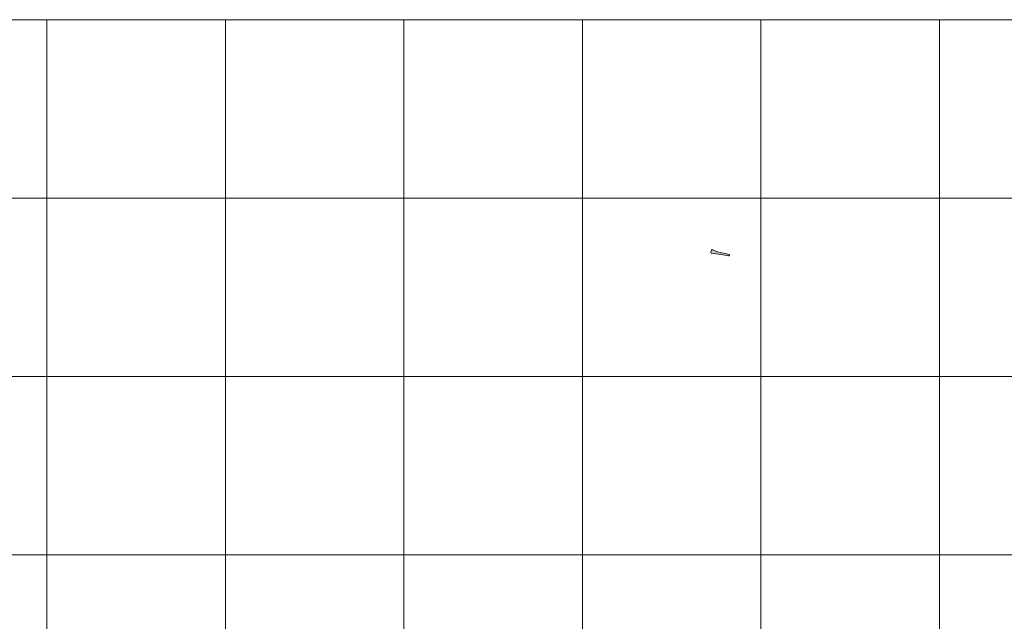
# Model space of a CAD drawing. Header units: metres. Extents: x 191568 to 204791, y 316774 to 325272.
# Tile 79 of 93: x 200030 to 200581, y 320188 to 320526. Entities that reach past the tile are written whole.
import ezdxf

# ---------------------------------------------------------------- set-up
doc = ezdxf.new("R2010")
doc.units = ezdxf.units.M
doc.layers.add('0-MEETLOCATIES-100x100m', color=1, linetype='Continuous', lineweight=13)
doc.layers.add('Gekoppeld_blokhaag', color=7, linetype='Continuous', lineweight=0)

# ---------------------------------------------------------------- blocks, each defined once
blk = doc.blocks.new('*U13')
at = {"layer": '0-MEETLOCATIES-100x100m'}
blk.add_lwpolyline([(-50, 50), (50, 50), (50, -50), (-50, -50)], close=True, dxfattribs=at)
blk = doc.blocks.new('*U14')
at = {"layer": '0-MEETLOCATIES-100x100m', "color": 0, "linetype": 'ByBlock', "lineweight": -2, "transparency": 16777216}
for p in [(1800, 2800), (1900, 2800), (2000, 2800), (2100, 2800), (2200, 2800), (2300, 2800), (2400, 2800), (1800, 2700), (1900, 2700), (2000, 2700), (2100, 2700), (2200, 2700), (2300, 2700), (2400, 2700), (1800, 2600), (1900, 2600), (2000, 2600), (2100, 2600), (2200, 2600), (2300, 2600), (2400, 2600), (1800, 2500), (1900, 2500), (2000, 2500), (2100, 2500), (2200, 2500), (2300, 2500), (2400, 2500)]:
    blk.add_blockref('*U13', p, dxfattribs=at)

msp = doc.modelspace()

# ---------------------------------------------------------------- hatches: boundary and pattern name
at = {"layer": 'Gekoppeld_blokhaag', "extrusion": (0, 0, -1)}
msp.add_hatch(color=1, dxfattribs=at).paths.add_polyline_path([(-200417.09, 320395.27), (-200417.08, 320395.26), (-200417.08, 320395.25), (-200417.08, 320395.24), (-200417.08, 320395.24), (-200417.08, 320395.23), (-200417.08, 320395.22), (-200417.08, 320395.21), (-200417.08, 320395.21), (-200417.08, 320395.2), (-200417.07, 320395.19), (-200417.07, 320395.18), (-200417.07, 320395.18), (-200417.07, 320395.17), (-200417.07, 320395.16), (-200417.07, 320395.15), (-200417.07, 320395.14), (-200417.07, 320395.14), (-200417.08, 320395.13), (-200417.08, 320395.12), (-200417.08, 320395.11), (-200417.08, 320395.11), (-200417.08, 320395.1), (-200417.08, 320395.09), (-200417.08, 320395.08), (-200417.08, 320395.08), (-200417.08, 320395.07), (-200417.09, 320395.06), (-200417.09, 320395.05), (-200417.09, 320395.05), (-200417.09, 320395.04), (-200417.09, 320395.03), (-200417.1, 320395.02), (-200417.1, 320395.02), (-200417.1, 320395.01), (-200417.1, 320395), (-200417.11, 320395), (-200417.11, 320394.99), (-200417.11, 320394.98), (-200417.12, 320394.97), (-200417.12, 320394.97), (-200417.12, 320394.96), (-200417.13, 320394.95), (-200417.13, 320394.95), (-200417.13, 320394.94), (-200417.14, 320394.93), (-200417.14, 320394.93), (-200417.15, 320394.92), (-200417.15, 320394.91), (-200417.15, 320394.91), (-200417.16, 320394.9), (-200417.16, 320394.9), (-200417.17, 320394.89), (-200417.17, 320394.88), (-200417.18, 320394.88), (-200417.18, 320394.87), (-200417.19, 320394.87), (-200417.19, 320394.86), (-200417.2, 320394.86), (-200417.2, 320394.85), (-200417.21, 320394.85), (-200417.22, 320394.84), (-200417.22, 320394.83), (-200417.23, 320394.83), (-200417.23, 320394.82), (-200417.24, 320394.82), (-200417.24, 320394.82), (-200417.25, 320394.81), (-200417.26, 320394.81), (-200417.26, 320394.8), (-200417.27, 320394.8), (-200417.28, 320394.79), (-200417.28, 320394.79), (-200417.29, 320394.78), (-200417.3, 320394.78), (-200417.3, 320394.78), (-200417.31, 320394.77), (-200417.32, 320394.77), (-200417.32, 320394.77), (-200417.33, 320394.76), (-200417.34, 320394.76), (-200417.34, 320394.76), (-200417.35, 320394.75), (-200417.36, 320394.75), (-200417.36, 320394.75), (-200417.37, 320394.75), (-200417.38, 320394.74), (-200417.39, 320394.74), (-200417.39, 320394.74), (-200417.4, 320394.74), (-200417.41, 320394.74), (-200417.42, 320394.73), (-200417.42, 320394.73), (-200417.43, 320394.73), (-200417.44, 320394.73), (-200417.45, 320394.73), (-200417.45, 320394.73), (-200419.95, 320394.4), (-200424.87, 320393.61), (-200426.84, 320393.23), (-200426.95, 320393.22), (-200426.96, 320393.22), (-200426.97, 320393.22), (-200426.98, 320393.22), (-200426.99, 320393.22), (-200426.99, 320393.22), (-200427, 320393.22), (-200427.01, 320393.22), (-200427.02, 320393.22), (-200427.02, 320393.22), (-200427.03, 320393.22), (-200427.04, 320393.22), (-200427.05, 320393.22), (-200427.06, 320393.23), (-200427.06, 320393.23), (-200427.07, 320393.23), (-200427.08, 320393.23), (-200427.09, 320393.23), (-200427.09, 320393.24), (-200427.1, 320393.24), (-200427.11, 320393.24), (-200427.11, 320393.24), (-200427.12, 320393.25), (-200427.13, 320393.25), (-200427.14, 320393.25), (-200427.14, 320393.26), (-200427.15, 320393.26), (-200427.16, 320393.26), (-200427.16, 320393.27), (-200427.17, 320393.27), (-200427.18, 320393.27), (-200427.18, 320393.28), (-200427.19, 320393.28), (-200427.2, 320393.29), (-200427.2, 320393.29), (-200427.21, 320393.29), (-200427.22, 320393.3), (-200427.22, 320393.3), (-200427.23, 320393.31), (-200427.24, 320393.31), (-200427.24, 320393.32), (-200427.25, 320393.32), (-200427.25, 320393.33), (-200427.26, 320393.33), (-200427.27, 320393.34), (-200427.27, 320393.34), (-200427.28, 320393.35), (-200427.28, 320393.35), (-200427.29, 320393.36), (-200427.29, 320393.37), (-200427.3, 320393.37), (-200427.3, 320393.38), (-200427.31, 320393.38), (-200427.31, 320393.39), (-200427.32, 320393.4), (-200427.32, 320393.4), (-200427.33, 320393.41), (-200427.33, 320393.42), (-200427.33, 320393.42), (-200427.34, 320393.43), (-200427.34, 320393.44), (-200427.35, 320393.44), (-200427.35, 320393.45), (-200427.35, 320393.46), (-200427.36, 320393.46), (-200427.36, 320393.47), (-200427.36, 320393.48), (-200427.37, 320393.48), (-200427.37, 320393.49), (-200427.37, 320393.5), (-200427.38, 320393.51), (-200427.38, 320393.51), (-200427.38, 320393.52), (-200427.38, 320393.53), (-200427.39, 320393.54), (-200427.39, 320393.54), (-200427.39, 320393.55), (-200427.39, 320393.56), (-200427.39, 320393.57), (-200427.39, 320393.57), (-200427.4, 320393.58), (-200427.4, 320393.59), (-200427.4, 320393.6), (-200427.4, 320393.6), (-200427.4, 320393.61), (-200427.4, 320393.62), (-200427.4, 320393.63), (-200427.4, 320393.63), (-200427.4, 320393.64), (-200427.4, 320393.65), (-200427.4, 320393.66), (-200427.4, 320393.67), (-200427.4, 320393.67), (-200427.4, 320393.68), (-200427.4, 320393.69), (-200427.4, 320393.7), (-200427.4, 320393.7), (-200427.4, 320393.71), (-200427.4, 320393.72), (-200427.4, 320393.73), (-200427.4, 320393.74), (-200427.4, 320393.74), (-200427.39, 320393.75), (-200427.39, 320393.76), (-200427.39, 320393.77), (-200427.39, 320393.77), (-200427.39, 320393.78), (-200427.38, 320393.79), (-200427.38, 320393.8), (-200427.38, 320393.8), (-200427.38, 320393.81), (-200427.37, 320393.82), (-200427.37, 320393.82), (-200427.37, 320393.83), (-200427.37, 320393.84), (-200427.36, 320393.85), (-200427.36, 320393.85), (-200427.36, 320393.86), (-200427.35, 320393.87), (-200427.35, 320393.87), (-200427.34, 320393.88), (-200427.34, 320393.89), (-200427.34, 320393.89), (-200427.33, 320393.9), (-200427.33, 320393.91), (-200427.32, 320393.91), (-200427.32, 320393.92), (-200427.31, 320393.93), (-200427.31, 320393.93), (-200427.31, 320393.94), (-200427.3, 320393.94), (-200427.3, 320393.95), (-200427.29, 320393.96), (-200427.29, 320393.96), (-200427.28, 320393.97), (-200427.27, 320393.97), (-200427.27, 320393.98), (-200427.26, 320393.98), (-200427.26, 320393.99), (-200427.25, 320393.99), (-200427.25, 320394), (-200427.24, 320394), (-200427.23, 320394.01), (-200427.23, 320394.01), (-200427.22, 320394.02), (-200427.22, 320394.02), (-200427.21, 320394.03), (-200427.2, 320394.03), (-200427.2, 320394.04), (-200427.19, 320394.04), (-200427.18, 320394.04), (-200427.18, 320394.05), (-200427.17, 320394.05), (-200427.16, 320394.06), (-200427.16, 320394.06), (-200427.15, 320394.06), (-200427.14, 320394.07), (-200427.13, 320394.07), (-200427.13, 320394.07), (-200427.12, 320394.07), (-200427.11, 320394.08), (-200427.1, 320394.08), (-200427.1, 320394.08), (-200427.09, 320394.08), (-200427.08, 320394.09), (-200427.08, 320394.09), (-200427.07, 320394.09), (-200427.06, 320394.09), (-200427.05, 320394.09), (-200427.04, 320394.1), (-200427.04, 320394.1), (-200427.03, 320394.1), (-200427.02, 320394.1), (-200425.05, 320394.49), (-200423.25, 320394.87), (-200420.84, 320395.53), (-200418.53, 320396.46), (-200418.07, 320396.67), (-200417.74, 320396.72), (-200417.46, 320396.52), (-200417.4, 320396.37), (-200417.22, 320395.92), (-200417.09, 320395.45)])

# ---------------------------------------------------------------- linework, layer by layer
at = {"layer": 'Gekoppeld_blokhaag', "color": 1, "flags": 128}
msp.add_lwpolyline([(200417.09, 320395.27), (200417.08, 320395.26), (200417.08, 320395.25), (200417.08, 320395.24), (200417.08, 320395.24), (200417.08, 320395.23), (200417.08, 320395.22), (200417.08, 320395.21), (200417.08, 320395.21), (200417.08, 320395.2), (200417.07, 320395.19), (200417.07, 320395.18), (200417.07, 320395.18), (200417.07, 320395.17), (200417.07, 320395.16), (200417.07, 320395.15), (200417.07, 320395.14), (200417.07, 320395.14), (200417.08, 320395.13), (200417.08, 320395.12), (200417.08, 320395.11), (200417.08, 320395.11), (200417.08, 320395.1), (200417.08, 320395.09), (200417.08, 320395.08), (200417.08, 320395.08), (200417.08, 320395.07), (200417.09, 320395.06), (200417.09, 320395.05), (200417.09, 320395.05), (200417.09, 320395.04), (200417.09, 320395.03), (200417.1, 320395.02), (200417.1, 320395.02), (200417.1, 320395.01), (200417.1, 320395), (200417.11, 320395), (200417.11, 320394.99), (200417.11, 320394.98), (200417.12, 320394.97), (200417.12, 320394.97), (200417.12, 320394.96), (200417.13, 320394.95), (200417.13, 320394.95), (200417.13, 320394.94), (200417.14, 320394.93), (200417.14, 320394.93), (200417.15, 320394.92), (200417.15, 320394.91), (200417.15, 320394.91), (200417.16, 320394.9), (200417.16, 320394.9), (200417.17, 320394.89), (200417.17, 320394.88), (200417.18, 320394.88), (200417.18, 320394.87), (200417.19, 320394.87), (200417.19, 320394.86), (200417.2, 320394.86), (200417.2, 320394.85), (200417.21, 320394.85), (200417.22, 320394.84), (200417.22, 320394.83), (200417.23, 320394.83), (200417.23, 320394.82), (200417.24, 320394.82), (200417.24, 320394.82), (200417.25, 320394.81), (200417.26, 320394.81), (200417.26, 320394.8), (200417.27, 320394.8), (200417.28, 320394.79), (200417.28, 320394.79), (200417.29, 320394.78), (200417.3, 320394.78), (200417.3, 320394.78), (200417.31, 320394.77), (200417.32, 320394.77), (200417.32, 320394.77), (200417.33, 320394.76), (200417.34, 320394.76), (200417.34, 320394.76), (200417.35, 320394.75), (200417.36, 320394.75), (200417.36, 320394.75), (200417.37, 320394.75), (200417.38, 320394.74), (200417.39, 320394.74), (200417.39, 320394.74), (200417.4, 320394.74), (200417.41, 320394.74), (200417.42, 320394.73), (200417.42, 320394.73), (200417.43, 320394.73), (200417.44, 320394.73), (200417.45, 320394.73), (200417.45, 320394.73), (200417.45, 320394.73), (200419.95, 320394.4), (200424.87, 320393.61), (200426.84, 320393.23), (200426.95, 320393.22), (200426.95, 320393.22), (200426.96, 320393.22), (200426.97, 320393.22), (200426.98, 320393.22), (200426.99, 320393.22), (200426.99, 320393.22), (200427, 320393.22), (200427.01, 320393.22), (200427.02, 320393.22), (200427.02, 320393.22), (200427.03, 320393.22), (200427.04, 320393.22), (200427.05, 320393.22), (200427.06, 320393.23), (200427.06, 320393.23), (200427.07, 320393.23), (200427.08, 320393.23), (200427.09, 320393.23), (200427.09, 320393.24), (200427.1, 320393.24), (200427.11, 320393.24), (200427.11, 320393.24), (200427.12, 320393.25), (200427.13, 320393.25), (200427.14, 320393.25), (200427.14, 320393.26), (200427.15, 320393.26), (200427.16, 320393.26), (200427.16, 320393.27), (200427.17, 320393.27), (200427.18, 320393.27), (200427.18, 320393.28), (200427.19, 320393.28), (200427.2, 320393.29), (200427.2, 320393.29), (200427.21, 320393.29), (200427.22, 320393.3), (200427.22, 320393.3), (200427.23, 320393.31), (200427.24, 320393.31), (200427.24, 320393.32), (200427.25, 320393.32), (200427.25, 320393.33), (200427.26, 320393.33), (200427.27, 320393.34), (200427.27, 320393.34), (200427.28, 320393.35), (200427.28, 320393.35), (200427.29, 320393.36), (200427.29, 320393.37), (200427.3, 320393.37), (200427.3, 320393.38), (200427.31, 320393.38), (200427.31, 320393.39), (200427.32, 320393.4), (200427.32, 320393.4), (200427.33, 320393.41), (200427.33, 320393.42), (200427.33, 320393.42), (200427.34, 320393.43), (200427.34, 320393.44), (200427.35, 320393.44), (200427.35, 320393.45), (200427.35, 320393.46), (200427.36, 320393.46), (200427.36, 320393.47), (200427.36, 320393.48), (200427.37, 320393.48), (200427.37, 320393.49), (200427.37, 320393.5), (200427.38, 320393.51), (200427.38, 320393.51), (200427.38, 320393.52), (200427.38, 320393.53), (200427.39, 320393.54), (200427.39, 320393.54), (200427.39, 320393.55), (200427.39, 320393.56), (200427.39, 320393.57), (200427.39, 320393.57), (200427.4, 320393.58), (200427.4, 320393.59), (200427.4, 320393.6), (200427.4, 320393.6), (200427.4, 320393.61), (200427.4, 320393.62), (200427.4, 320393.63), (200427.4, 320393.63), (200427.4, 320393.64), (200427.4, 320393.65), (200427.4, 320393.66), (200427.4, 320393.67), (200427.4, 320393.67), (200427.4, 320393.68), (200427.4, 320393.69), (200427.4, 320393.7), (200427.4, 320393.7), (200427.4, 320393.71), (200427.4, 320393.72), (200427.4, 320393.73), (200427.4, 320393.74), (200427.4, 320393.74), (200427.39, 320393.75), (200427.39, 320393.76), (200427.39, 320393.77), (200427.39, 320393.77), (200427.39, 320393.78), (200427.38, 320393.79), (200427.38, 320393.8), (200427.38, 320393.8), (200427.38, 320393.81), (200427.37, 320393.82), (200427.37, 320393.82), (200427.37, 320393.83), (200427.37, 320393.84), (200427.36, 320393.85), (200427.36, 320393.85), (200427.36, 320393.86), (200427.35, 320393.87), (200427.35, 320393.87), (200427.34, 320393.88), (200427.34, 320393.89), (200427.34, 320393.89), (200427.33, 320393.9), (200427.33, 320393.91), (200427.32, 320393.91), (200427.32, 320393.92), (200427.31, 320393.93), (200427.31, 320393.93), (200427.31, 320393.94), (200427.3, 320393.94), (200427.3, 320393.95), (200427.29, 320393.96), (200427.29, 320393.96), (200427.28, 320393.97), (200427.27, 320393.97), (200427.27, 320393.98), (200427.26, 320393.98), (200427.26, 320393.99), (200427.25, 320393.99), (200427.25, 320394), (200427.24, 320394), (200427.23, 320394.01), (200427.23, 320394.01), (200427.22, 320394.02), (200427.22, 320394.02), (200427.21, 320394.03), (200427.2, 320394.03), (200427.2, 320394.04), (200427.19, 320394.04), (200427.18, 320394.04), (200427.18, 320394.05), (200427.17, 320394.05), (200427.16, 320394.06), (200427.16, 320394.06), (200427.15, 320394.06), (200427.14, 320394.07), (200427.13, 320394.07), (200427.13, 320394.07), (200427.12, 320394.07), (200427.11, 320394.08), (200427.1, 320394.08), (200427.1, 320394.08), (200427.09, 320394.08), (200427.08, 320394.09), (200427.08, 320394.09), (200427.07, 320394.09), (200427.06, 320394.09), (200427.05, 320394.09), (200427.04, 320394.1), (200427.04, 320394.1), (200427.03, 320394.1), (200427.02, 320394.1), (200427.02, 320394.1), (200425.05, 320394.49), (200423.25, 320394.87), (200420.84, 320395.53), (200418.53, 320396.46), (200418.07, 320396.67), (200417.74, 320396.72), (200417.46, 320396.52), (200417.4, 320396.37), (200417.22, 320395.92), (200417.09, 320395.45)], close=True, dxfattribs=at)

# ---------------------------------------------------------------- block references
at = {"layer": '0-MEETLOCATIES-100x100m'}
msp.add_blockref('*U14', (198195.07, 317675.64), dxfattribs=at)

doc.saveas('drawing.dxf')
